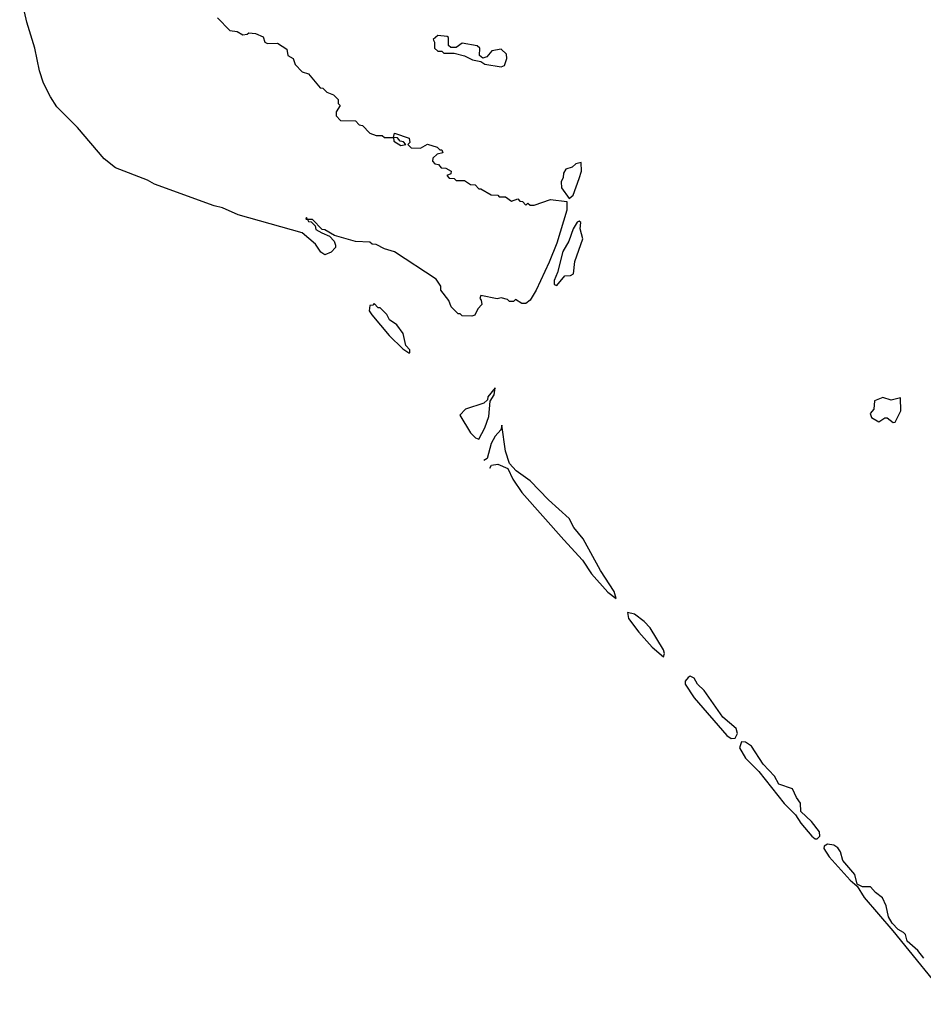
# Model space of a CAD drawing. Extents: x 2701205 to 2963787, y 496209 to 720276.
# Tile 27 of 154: x 2705348 to 2709752, y 710175 to 714974. Entities that reach past the tile are written whole.
import ezdxf

# ---------------------------------------------------------------- set-up
doc = ezdxf.new("R2010")
doc.units = 0

msp = doc.modelspace()

# ---------------------------------------------------------------- linework, layer by layer
at = {"layer": '0CON05XD'}
for points in [[(2706312.5, 714982.5), (2706371.7, 714921.7), (2706407, 714917), (2706435, 714900), (2706457, 714903), (2706465, 714910), (2706497, 714907), (2706535, 714890), (2706542.5, 714865), (2706555, 714857.5), (2706605, 714860), (2706649.3, 714829.3), (2706655, 714800), (2706680, 714785), (2706690, 714755), (2706725, 714720), (2706755, 714710), (2706811.7, 714641.7), (2706825, 714640), (2706845, 714620), (2706877, 714607), (2706900, 714585), (2706900, 714565), (2706910, 714555), (2706890, 714525), (2706890, 714505), (2706911.7, 714481.7), (2706985, 714480), (2707001.7, 714461.7), (2707018.3, 714458.3), (2707055, 714420), (2707085, 714410), (2707115, 714410), (2707125, 714400), (2707170, 714400), (2707171.7, 714381.7), (2707205, 714360), (2707230, 714365), (2707218.3, 714378.3), (2707201.7, 714381.7), (2707188.3, 714398.3), (2707170, 714400), (2707175, 714420), (2707246.4, 714396.4), (2707250, 714375), (2707240, 714365), (2707255, 714350), (2707301.7, 714348.3), (2707335, 714366.7), (2707381.7, 714351.7), (2707395, 714340), (2707405, 714340), (2707410, 714325), (2707381.7, 714318.3), (2707361.7, 714298.3), (2707360, 714285), (2707371.7, 714271.7), (2707388.3, 714268.3), (2707401.7, 714251.7), (2707425, 714250), (2707450, 714235), (2707448.3, 714221.7), (2707430, 714215), (2707441.7, 714201.7), (2707465, 714200), (2707475, 714190), (2707515, 714190), (2707545, 714170), (2707568.3, 714168.3), (2707585, 714150), (2707595, 714150), (2707645, 714120), (2707678.3, 714118.3), (2707685, 714110), (2707715, 714110), (2707745, 714090), (2707775, 714100), (2707785, 714090), (2707798.3, 714088.3), (2707815, 714070), (2707825, 714080), (2707835, 714070), (2707855, 714070), (2707935, 714097.5), (2708015, 714087.5), (2708014.2, 714045), (2707965.3, 713884.7), (2707928.2, 713791.8), (2707865, 713656.2), (2707835, 713607.5), (2707815, 713590), (2707795, 713590), (2707765, 713610), (2707755, 713600), (2707735, 713600), (2707725, 713610), (2707695, 713617.5), (2707675, 713612.5), (2707595, 713630), (2707590, 713615), (2707597, 713607), (2707600, 713585), (2707580, 713565), (2707566.4, 713533.6), (2707551.7, 713528.3), (2707505, 713530), (2707495, 713540), (2707485, 713540), (2707450, 713575), (2707440, 713605), (2707400, 713655), (2707400, 713675), (2707378.3, 713708.3), (2707175, 713842.5), (2707125, 713857.5), (2707085, 713877.5), (2707065, 713880), (2707055, 713890), (2706985, 713892.5), (2706882.5, 713922.5), (2706835, 713950), (2706821.7, 713951.7), (2706775, 714000), (2706750, 714000), (2706745, 714010), (2706741.7, 714001.7), (2706750, 714000), (2706755, 713990), (2706768.3, 713988.3), (2706788.3, 713968.3), (2706791.7, 713951.7), (2706820, 713935), (2706858.3, 713918.3), (2706880, 713895), (2706887.5, 713875), (2706887, 713863), (2706865, 713840), (2706835, 713827.5), (2706815, 713841.2), (2706789.7, 713879.7), (2706724.2, 713934.2), (2706412.7, 714022.7), (2706336.6, 714056.6), (2706295, 714066.5), (2706005, 714171.8), (2705971.2, 714191.2), (2705815, 714252.1), (2705759.1, 714295), (2705628.7, 714448.7), (2705528.9, 714548.9), (2705498.5, 714598.5), (2705463.8, 714665), (2705443.8, 714725), (2705421.2, 714835), (2705381.8, 714961.8), (2705347.6, 715115)], [(2707695, 714743.8), (2707710, 714750), (2707722.5, 714785), (2707720, 714805), (2707695, 714830), (2707648.3, 714821.7), (2707625, 714792.5), (2707605, 714786.7), (2707589.3, 714799.3), (2707590, 714835), (2707577, 714847), (2707505, 714860), (2707475, 714837.5), (2707448.3, 714838.3), (2707438.3, 714848.3), (2707437.5, 714887.5), (2707431.7, 714891.7), (2707385, 714897.5), (2707363, 714877), (2707370, 714865), (2707370, 714835), (2707385, 714820), (2707405, 714820), (2707415, 714810), (2707465, 714810), (2707515, 714797.5), (2707555, 714777.5), (2707595, 714770), (2707615, 714757.5), (2707695, 714743.8)], [(2708025, 714102.5), (2708045, 714119.2), (2708075, 714200), (2708085.6, 714235.6), (2708085, 714277.5), (2708058.3, 714271.7), (2708040, 714255), (2708010, 714245), (2707997.5, 714225), (2707996.7, 714205), (2707987, 714183), (2707988.8, 714155), (2708025, 714102.5)], [(2707965, 713677.5), (2708003.9, 713726.1), (2708033, 713727), (2708047.5, 713735), (2708053.3, 713795), (2708092.5, 713905), (2708079.2, 713955), (2708082.5, 713985), (2708075, 713992.5), (2708065, 713986.7), (2708045, 713953.8), (2708023.8, 713895), (2707995, 713844), (2707968.7, 713741.3), (2707953.1, 713703.1), (2707952.5, 713682.5), (2707965, 713677.5)], [(2707250, 713350), (2707250, 713365), (2707230, 713385), (2707217.5, 713445), (2707186.4, 713486.4), (2707150.7, 713510.7), (2707136.4, 713536.4), (2707105, 713570), (2707095, 713570), (2707075, 713590), (2707068.3, 713581.7), (2707055, 713580), (2707051.2, 713555), (2707064.2, 713535), (2707149.2, 713435), (2707215, 713370), (2707245, 713350), (2707250, 713350)], [(2707585, 712928.9), (2707615.4, 712985), (2707635, 713040), (2707640, 713115), (2707660, 713145), (2707665, 713180), (2707630, 713135), (2707628.3, 713121.7), (2707610, 713105), (2707520, 713075), (2707493.3, 713046.7), (2707545, 712959.4), (2707570, 712935), (2707585, 712928.9)], [(2709605, 713010), (2709615, 713012.5), (2709643, 713067), (2709640, 713130), (2709595, 713118.8), (2709555, 713132.5), (2709513.6, 713116.4), (2709510, 713075), (2709492.5, 713055), (2709500, 713035), (2709535, 713013.3), (2709565, 713032.5), (2709575, 713032.5), (2709605, 713010)], [(2707639.9, 712788.6), (2707647.1, 712802.9), (2707677.4, 712807.4), (2707726.4, 712786.4), (2707751.8, 712735), (2707795, 712669.1), (2707999.4, 712439.4), (2708090.3, 712340.3), (2708135, 712273.5), (2708215, 712183.1), (2708255, 712152.5), (2708245, 712187.5), (2708178.8, 712288.8), (2708093.6, 712443.6), (2708049.3, 712499.3), (2708025, 712542.5), (2707924.3, 712634.3), (2707835, 712726.7), (2707767.5, 712775), (2707735, 712810), (2707715, 712870), (2707698.3, 712998.3), (2707693.3, 712975), (2707665, 712944), (2707645, 712908), (2707625.5, 712834.5), (2707609.7, 712824.6)], [(2708485, 711868.8), (2708490.8, 711885), (2708485, 711903.3), (2708419.8, 712009.8), (2708391.1, 712041.1), (2708345, 712076), (2708310, 712085), (2708315.6, 712055), (2708365, 711988), (2708430.8, 711915), (2708485, 711868.8)], [(2708815, 711470.7), (2708835, 711472.2), (2708845.5, 711494.5), (2708839.1, 711519.1), (2708774.8, 711574.8), (2708683.5, 711705), (2708651.5, 711735), (2708635, 711764.2), (2708615.9, 711774.1), (2708605, 711767.5), (2708590.4, 711749.6), (2708590.9, 711735), (2708635, 711668), (2708794.8, 711484.8), (2708815, 711470.7)], [(2709235, 710981.4), (2709247.9, 710995), (2709245.2, 711015.2), (2709206.5, 711066.5), (2709155.6, 711115), (2709152.7, 711155), (2709133, 711183), (2709115, 711224.4), (2709048.3, 711248.3), (2709026, 711286), (2708971.9, 711345), (2708915, 711432.9), (2708885, 711452.9), (2708865, 711454), (2708855.5, 711425), (2708885.3, 711375), (2708950.1, 711310.1), (2709074, 711154), (2709128.6, 711098.6), (2709155, 711057.3), (2709208.1, 710995), (2709225, 710981.6), (2709235, 710981.4)], [(2709755, 710400.5), (2709725, 710436.7), (2709672.8, 710482.8), (2709664.4, 710515), (2709655.6, 710525), (2709629.8, 710539.8), (2709599.8, 710569.8), (2709581.7, 710601.7), (2709570.9, 710655), (2709553.2, 710693.2), (2709519.3, 710719.3), (2709495, 710747.5), (2709455, 710748.1), (2709430, 710760), (2709417.7, 710807.7), (2709359.1, 710875), (2709347.7, 710917.7), (2709335, 710937.5), (2709315, 710950.5), (2709285.4, 710955.4), (2709268.5, 710945), (2709267.7, 710935), (2709292.9, 710892.9), (2709395, 710779.1), (2709430, 710750), (2709463.3, 710695), (2709603.1, 710533.1), (2709894.8, 710174.8)]]:
    msp.add_lwpolyline(points, dxfattribs=at)

doc.saveas('drawing.dxf')
